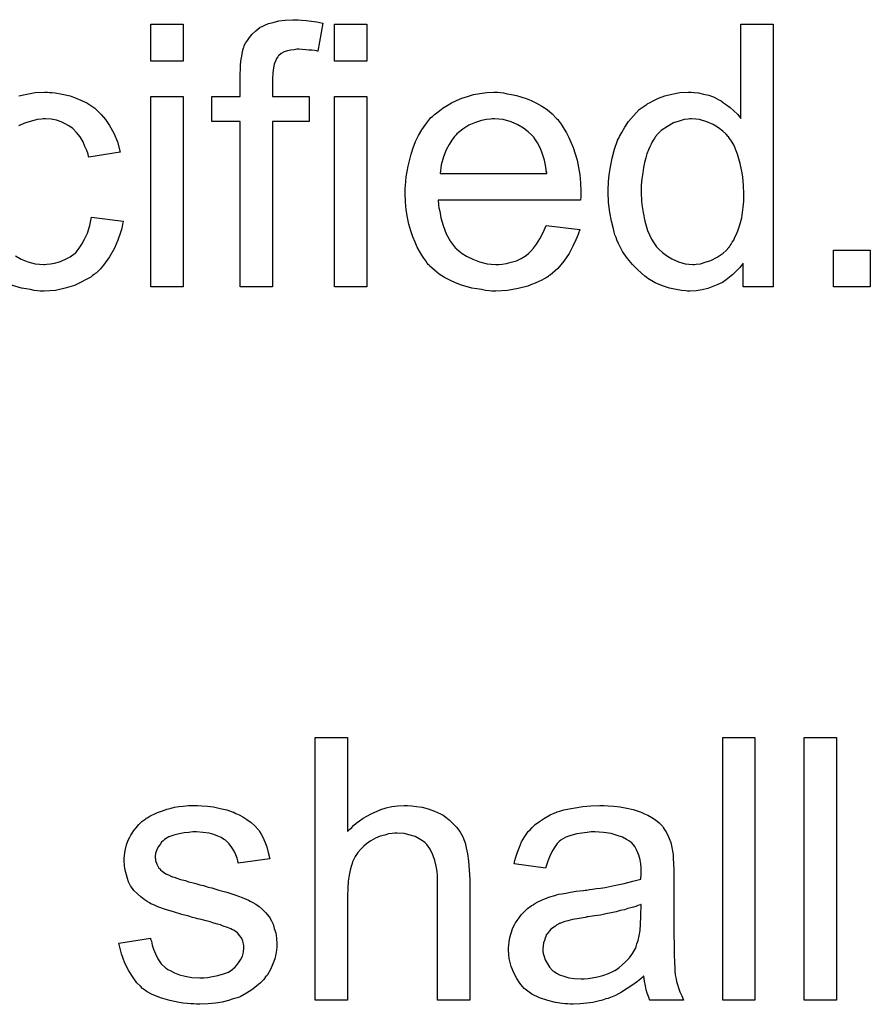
# Model space of a CAD drawing. Extents: x -1.3 to 9.2, y -4.6 to 3.5.
# Tile 206 of 215: x 6.433 to 6.693, y 2.1 to 2.4. Entities that reach past the tile are written whole.
import ezdxf

# ---------------------------------------------------------------- set-up
doc = ezdxf.new("R2010")
doc.units = 0
doc.layers.add('acc-ni-360-23-a_document', color=1, linetype='CONTINUOUS')

msp = doc.modelspace()

# ---------------------------------------------------------------- linework, layer by layer
at = {"layer": 'acc-ni-360-23-a_document', "color": 1}
for points in [[(6.483063, 2.387853), (6.473228, 2.387853), (6.473228, 2.399075), (6.483063, 2.399075), (6.483063, 2.387853)], [(6.519161, 2.400348), (6.52055, 2.400233), (6.522169, 2.400001), (6.523789, 2.39977), (6.52564, 2.399423), (6.524136, 2.390861), (6.524021, 2.390861), (6.523673, 2.390977), (6.523095, 2.391092), (6.522285, 2.391208), (6.521359, 2.391208), (6.520434, 2.391324), (6.518351, 2.391439), (6.517657, 2.391439), (6.516847, 2.391324), (6.515922, 2.391208), (6.51488, 2.390977), (6.513839, 2.390629), (6.512913, 2.390167), (6.512104, 2.389472), (6.511988, 2.389357), (6.511872, 2.389125), (6.511525, 2.388662), (6.511178, 2.387853), (6.510831, 2.386927), (6.510599, 2.38577), (6.510368, 2.384266), (6.510252, 2.382415), (6.510252, 2.377093), (6.521475, 2.377093), (6.521475, 2.369456), (6.510252, 2.369456), (6.510252, 2.319011), (6.500418, 2.319011), (6.500418, 2.369456), (6.49174, 2.369456), (6.49174, 2.377093), (6.500418, 2.377093), (6.500418, 2.383225), (6.500418, 2.38334), (6.500418, 2.383456), (6.500418, 2.38415), (6.500533, 2.385191), (6.500533, 2.386464), (6.500649, 2.387853), (6.500881, 2.389357), (6.501112, 2.390745), (6.501459, 2.391902), (6.501575, 2.392018), (6.50169, 2.392596), (6.502038, 2.393291), (6.502616, 2.3941), (6.50331, 2.395026), (6.50412, 2.396067), (6.505162, 2.397109), (6.506434, 2.398034), (6.50655, 2.39815), (6.507128, 2.398381), (6.507938, 2.398844), (6.509095, 2.399307), (6.510484, 2.399654), (6.512219, 2.400117), (6.514186, 2.400348), (6.5165, 2.400464), (6.51812, 2.400464), (6.519161, 2.400348)], [(6.539062, 2.387853), (6.529227, 2.387853), (6.529227, 2.399075), (6.539062, 2.399075), (6.539062, 2.387853)], [(6.662976, 2.319011), (6.653836, 2.319011), (6.653836, 2.3263), (6.65372, 2.326184), (6.653605, 2.325953), (6.653257, 2.32549), (6.652795, 2.324912), (6.652216, 2.324333), (6.651522, 2.323639), (6.650712, 2.322829), (6.649671, 2.322019), (6.64863, 2.321209), (6.647472, 2.320399), (6.646084, 2.319705), (6.64458, 2.319127), (6.643076, 2.318548), (6.64134, 2.318086), (6.639489, 2.317854), (6.637522, 2.317738), (6.636828, 2.317738), (6.636365, 2.317854), (6.634977, 2.31797), (6.633357, 2.318201), (6.63139, 2.318664), (6.629192, 2.319358), (6.626994, 2.320284), (6.624795, 2.321557), (6.62468, 2.321557), (6.624564, 2.321788), (6.62387, 2.322251), (6.622828, 2.323176), (6.621556, 2.324333), (6.620052, 2.325837), (6.618547, 2.327689), (6.617043, 2.329771), (6.615771, 2.332201), (6.615771, 2.332317), (6.615655, 2.332548), (6.615539, 2.332895), (6.615308, 2.333358), (6.615077, 2.334052), (6.614729, 2.334862), (6.614498, 2.335672), (6.614267, 2.336713), (6.613688, 2.339027), (6.61311, 2.341688), (6.612762, 2.344697), (6.612647, 2.347936), (6.612647, 2.348052), (6.612647, 2.348283), (6.612647, 2.348746), (6.612647, 2.34944), (6.612762, 2.350134), (6.612762, 2.35106), (6.612994, 2.353143), (6.613341, 2.355572), (6.613919, 2.358233), (6.614614, 2.36101), (6.615539, 2.363671), (6.615539, 2.363787), (6.615655, 2.364018), (6.615886, 2.364365), (6.616118, 2.364828), (6.616812, 2.366101), (6.617738, 2.367721), (6.618895, 2.369456), (6.620399, 2.371192), (6.622134, 2.373043), (6.624217, 2.374547), (6.624333, 2.374547), (6.624448, 2.374663), (6.624795, 2.374894), (6.625258, 2.375126), (6.626415, 2.375704), (6.628035, 2.376514), (6.629886, 2.377208), (6.632084, 2.377787), (6.634514, 2.378249), (6.63706, 2.378365), (6.637985, 2.378365), (6.638911, 2.378249), (6.640183, 2.378134), (6.641688, 2.377787), (6.643307, 2.37744), (6.644927, 2.376861), (6.646431, 2.376051), (6.646663, 2.375936), (6.647125, 2.375704), (6.64782, 2.375126), (6.648745, 2.374547), (6.649902, 2.373737), (6.650944, 2.372696), (6.6521, 2.371655), (6.653142, 2.370382), (6.653142, 2.399075), (6.662976, 2.399075), (6.662976, 2.319011)], [(6.442336, 2.378249), (6.443031, 2.378249), (6.443956, 2.378134), (6.446154, 2.377787), (6.448584, 2.377208), (6.45113, 2.376283), (6.453675, 2.375126), (6.456105, 2.373506), (6.45622, 2.373506), (6.456336, 2.373274), (6.45703, 2.37258), (6.458072, 2.371539), (6.459344, 2.370035), (6.460617, 2.368184), (6.46189, 2.36587), (6.463047, 2.363209), (6.463857, 2.360085), (6.454253, 2.358581), (6.454253, 2.358696), (6.454138, 2.358812), (6.454022, 2.359506), (6.453675, 2.360547), (6.453096, 2.36182), (6.452518, 2.363209), (6.451592, 2.364713), (6.450551, 2.366101), (6.449394, 2.367258), (6.449278, 2.367374), (6.448816, 2.367721), (6.448006, 2.368184), (6.44708, 2.368762), (6.445807, 2.369341), (6.444419, 2.369803), (6.442799, 2.370151), (6.441064, 2.370266), (6.440369, 2.370266), (6.439791, 2.370151), (6.438518, 2.370035), (6.436783, 2.369572), (6.434932, 2.368994), (6.432849, 2.368068)], [(6.432965, 2.377208), (6.435394, 2.377787), (6.43794, 2.378249), (6.440717, 2.378365), (6.441642, 2.378365), (6.442336, 2.378249)], [(6.483063, 2.319011), (6.473228, 2.319011), (6.473228, 2.377093), (6.483063, 2.377093), (6.483063, 2.319011)], [(6.539062, 2.319011), (6.529227, 2.319011), (6.529227, 2.377093), (6.539062, 2.377093), (6.539062, 2.319011)], [(6.579788, 2.378249), (6.580714, 2.378134), (6.581871, 2.377902), (6.583143, 2.377671), (6.584647, 2.377324), (6.586036, 2.376977), (6.587656, 2.376398), (6.58916, 2.37582), (6.590779, 2.37501), (6.592399, 2.374084), (6.594019, 2.373043), (6.595523, 2.37177), (6.596912, 2.370382), (6.597027, 2.370266), (6.597259, 2.370035), (6.597606, 2.369572), (6.598069, 2.368878), (6.598647, 2.368068), (6.599226, 2.367142), (6.59992, 2.365985), (6.600614, 2.364597), (6.601308, 2.363093), (6.602002, 2.361473), (6.602581, 2.359622), (6.603159, 2.357655), (6.603622, 2.355457), (6.603969, 2.353143), (6.604201, 2.350713), (6.604316, 2.348052), (6.604316, 2.347936), (6.604316, 2.347473), (6.604316, 2.346663), (6.604201, 2.345506), (6.560813, 2.345506), (6.560813, 2.345391), (6.560813, 2.345044), (6.560929, 2.344581), (6.560929, 2.343887), (6.561045, 2.343077), (6.561276, 2.342151), (6.561623, 2.340068), (6.562317, 2.337755), (6.563243, 2.335209), (6.564516, 2.332895), (6.566135, 2.330812), (6.566251, 2.330812), (6.566367, 2.330581), (6.567061, 2.330003), (6.568102, 2.329193), (6.569491, 2.328383), (6.571342, 2.327457), (6.573425, 2.326647), (6.575739, 2.326069), (6.577011, 2.325953), (6.5784, 2.325837), (6.579325, 2.325837), (6.580367, 2.325953), (6.581639, 2.326184), (6.583028, 2.326532), (6.584647, 2.326994), (6.586151, 2.327689), (6.587656, 2.328614), (6.587771, 2.32873), (6.58835, 2.329193), (6.589044, 2.329887), (6.589854, 2.330812), (6.590779, 2.332085), (6.591821, 2.333705), (6.592862, 2.335556), (6.593788, 2.337755), (6.603969, 2.336482), (6.603969, 2.336366), (6.603854, 2.336135), (6.603738, 2.335672), (6.603507, 2.334978), (6.603159, 2.334284), (6.602812, 2.333358), (6.601887, 2.331391), (6.60073, 2.329193), (6.59911, 2.326879), (6.597259, 2.32468), (6.594945, 2.322598), (6.594829, 2.322598), (6.594598, 2.322366), (6.594251, 2.322135), (6.593788, 2.321788), (6.593093, 2.321441), (6.592399, 2.321094), (6.591474, 2.320631), (6.590432, 2.320168), (6.589275, 2.319705), (6.588118, 2.319242), (6.585226, 2.318548), (6.581986, 2.31797), (6.5784, 2.317738), (6.577127, 2.317738), (6.576317, 2.317854), (6.575276, 2.31797), (6.574003, 2.318201), (6.572615, 2.318433), (6.57111, 2.318664), (6.567871, 2.31959), (6.566135, 2.320284), (6.564516, 2.320978), (6.56278, 2.321904), (6.56116, 2.322945), (6.559656, 2.324102), (6.558152, 2.32549), (6.558036, 2.325606), (6.557805, 2.325837), (6.557458, 2.3263), (6.556995, 2.326994), (6.556417, 2.327804), (6.555838, 2.32873), (6.555144, 2.329887), (6.55445, 2.33116), (6.553756, 2.332664), (6.553061, 2.334284), (6.552483, 2.336135), (6.551904, 2.338102), (6.551441, 2.340184), (6.551094, 2.342498), (6.550863, 2.344928), (6.550747, 2.347473), (6.550747, 2.347589), (6.550747, 2.348168), (6.550747, 2.348862), (6.550863, 2.349903), (6.550979, 2.351176), (6.551094, 2.352564), (6.551326, 2.354184), (6.551673, 2.355804), (6.552599, 2.359506), (6.553177, 2.361357), (6.553871, 2.363324), (6.554797, 2.365175), (6.555838, 2.366911), (6.556995, 2.368646), (6.558268, 2.370266), (6.558383, 2.370382), (6.558615, 2.370613), (6.559078, 2.37096), (6.559656, 2.371539), (6.56035, 2.372117), (6.561276, 2.372812), (6.562317, 2.373622), (6.56359, 2.374316), (6.564863, 2.375126), (6.566367, 2.37582), (6.567987, 2.376514), (6.569722, 2.377093), (6.571573, 2.377671), (6.57354, 2.378018), (6.575623, 2.378249), (6.577821, 2.378365), (6.578978, 2.378365), (6.579788, 2.378249)], [(6.577937, 2.370266), (6.577243, 2.370266), (6.57678, 2.370151), (6.575507, 2.370035), (6.574003, 2.369688), (6.572152, 2.369109), (6.570185, 2.368299), (6.568334, 2.367142), (6.566483, 2.365638), (6.566251, 2.365407), (6.565788, 2.364828), (6.564978, 2.363787), (6.564168, 2.362399), (6.563243, 2.360779), (6.562433, 2.358696), (6.561739, 2.356267), (6.561392, 2.353605), (6.593903, 2.353605), (6.593903, 2.353721), (6.593903, 2.353952), (6.593788, 2.3543), (6.593788, 2.354762), (6.593556, 2.356151), (6.593209, 2.357655), (6.592631, 2.359506), (6.592052, 2.361242), (6.591127, 2.362977), (6.590085, 2.364481), (6.590085, 2.364597), (6.589854, 2.364713), (6.589275, 2.365407), (6.588234, 2.366332), (6.586846, 2.367374), (6.58511, 2.368415), (6.583028, 2.369341), (6.580598, 2.370035), (6.579325, 2.370151), (6.577937, 2.370266)], [(6.638101, 2.370266), (6.637522, 2.370266), (6.63706, 2.370151), (6.635787, 2.370035), (6.634283, 2.369572), (6.632547, 2.368994), (6.630696, 2.367952), (6.628845, 2.36668), (6.627919, 2.365754), (6.627109, 2.364828), (6.627109, 2.364713), (6.626878, 2.364597), (6.626762, 2.36425), (6.626415, 2.363787), (6.626068, 2.363209), (6.625721, 2.362514), (6.625374, 2.361704), (6.624911, 2.360779), (6.624448, 2.359622), (6.624101, 2.358349), (6.623754, 2.356961), (6.623407, 2.355457), (6.623176, 2.353837), (6.622944, 2.351986), (6.622713, 2.350019), (6.622713, 2.347936), (6.622713, 2.34782), (6.622713, 2.347473), (6.622713, 2.346895), (6.622828, 2.346085), (6.622828, 2.345159), (6.622944, 2.344118), (6.623291, 2.341688), (6.62387, 2.339027), (6.62468, 2.33625), (6.625837, 2.333589), (6.626531, 2.332432), (6.627341, 2.331275), (6.627456, 2.331275), (6.627572, 2.331044), (6.628151, 2.330465), (6.629192, 2.32954), (6.630465, 2.328614), (6.632084, 2.327573), (6.634051, 2.326647), (6.636134, 2.326069), (6.637291, 2.325953), (6.638448, 2.325837), (6.639026, 2.325837), (6.639489, 2.325953), (6.640762, 2.326069), (6.642266, 2.326532), (6.644002, 2.32711), (6.645853, 2.328036), (6.647704, 2.329308), (6.64863, 2.330118), (6.649439, 2.331044), (6.649439, 2.33116), (6.649671, 2.331275), (6.649902, 2.331622), (6.650134, 2.332085), (6.650481, 2.332664), (6.650944, 2.333242), (6.651291, 2.334168), (6.651753, 2.335093), (6.652216, 2.336135), (6.652563, 2.337292), (6.653026, 2.33868), (6.653373, 2.340068), (6.653605, 2.341688), (6.653836, 2.343308), (6.654067, 2.345159), (6.654067, 2.347126), (6.654067, 2.347242), (6.654067, 2.347705), (6.654067, 2.348283), (6.653952, 2.349093), (6.653952, 2.350019), (6.653836, 2.351176), (6.65372, 2.352448), (6.653489, 2.353837), (6.65291, 2.356614), (6.6521, 2.359506), (6.650944, 2.362283), (6.650249, 2.36344), (6.649439, 2.364597), (6.649439, 2.364713), (6.649208, 2.364828), (6.64863, 2.365523), (6.647588, 2.366448), (6.646315, 2.367489), (6.644696, 2.368531), (6.642729, 2.369341), (6.64053, 2.370035), (6.639373, 2.370151), (6.638101, 2.370266)], [(6.431923, 2.328499), (6.433659, 2.327457), (6.435626, 2.326647), (6.43794, 2.326069), (6.439212, 2.325953), (6.440485, 2.325837), (6.440717, 2.325837), (6.441411, 2.325953), (6.442568, 2.326069), (6.443841, 2.3263), (6.445345, 2.326647), (6.446964, 2.327341), (6.448584, 2.328151), (6.450088, 2.329308), (6.45032, 2.329424), (6.450667, 2.330003), (6.451361, 2.330812), (6.452171, 2.332085), (6.452981, 2.333589), (6.453906, 2.335441), (6.454601, 2.337755), (6.455063, 2.3403), (6.464782, 2.339027), (6.464782, 2.338912), (6.464667, 2.338564), (6.464551, 2.338102), (6.464435, 2.337407), (6.464204, 2.336482), (6.463972, 2.335556), (6.463162, 2.333242), (6.462121, 2.330812), (6.460617, 2.328151), (6.458766, 2.325606), (6.457725, 2.324449), (6.456568, 2.323292), (6.456452, 2.323176), (6.45622, 2.323061), (6.455873, 2.322829), (6.45541, 2.322482), (6.454832, 2.322019), (6.454022, 2.321557), (6.453096, 2.321094), (6.452171, 2.320515), (6.449857, 2.319474), (6.44708, 2.318664), (6.444072, 2.31797), (6.442336, 2.317854), (6.440601, 2.317738), (6.439444, 2.317738), (6.438634, 2.317854), (6.437593, 2.31797), (6.436436, 2.318201), (6.435163, 2.318433), (6.433775, 2.318664), (6.430651, 2.31959)], [(6.692596, 2.319011), (6.681373, 2.319011), (6.681373, 2.330234), (6.692596, 2.330234), (6.692596, 2.319011)], [(6.533161, 2.153005), (6.533277, 2.15312), (6.533508, 2.153352), (6.533855, 2.153699), (6.534434, 2.154277), (6.535012, 2.154856), (6.535822, 2.15555), (6.536863, 2.156244), (6.537905, 2.157054), (6.539062, 2.157748), (6.540334, 2.158443), (6.543342, 2.159715), (6.544962, 2.160294), (6.546698, 2.160641), (6.548549, 2.160872), (6.5504, 2.160988), (6.551441, 2.160988), (6.552714, 2.160872), (6.554218, 2.160641), (6.555954, 2.16041), (6.557805, 2.159947), (6.559656, 2.159253), (6.561507, 2.158443), (6.561739, 2.158327), (6.562317, 2.15798), (6.563127, 2.157401), (6.564168, 2.156591), (6.56521, 2.15555), (6.566367, 2.154393), (6.567408, 2.153005), (6.568334, 2.151385), (6.568449, 2.151153), (6.568681, 2.150575), (6.569028, 2.149534), (6.569375, 2.14803), (6.569722, 2.146178), (6.570069, 2.14398), (6.570301, 2.141319), (6.570416, 2.138311), (6.570416, 2.101634), (6.560582, 2.101634), (6.560582, 2.138427), (6.560582, 2.138542), (6.560582, 2.138774), (6.560582, 2.139121), (6.560582, 2.139584), (6.560466, 2.140856), (6.560235, 2.142476), (6.559772, 2.144211), (6.559193, 2.145947), (6.558383, 2.147682), (6.557342, 2.149071), (6.557226, 2.149187), (6.556764, 2.149649), (6.556069, 2.150228), (6.555028, 2.150806), (6.553756, 2.151501), (6.552251, 2.151963), (6.5504, 2.152426), (6.548318, 2.152542), (6.547623, 2.152542), (6.546814, 2.152426), (6.545657, 2.152311), (6.544499, 2.151963), (6.543111, 2.151616), (6.541723, 2.151038), (6.540219, 2.150228), (6.540103, 2.150112), (6.53964, 2.149765), (6.538946, 2.149302), (6.538136, 2.148608), (6.53721, 2.147682), (6.536285, 2.146641), (6.535475, 2.145369), (6.534781, 2.14398), (6.534665, 2.143749), (6.534549, 2.143286), (6.534318, 2.14236), (6.533971, 2.141203), (6.533624, 2.139699), (6.533392, 2.137848), (6.533277, 2.135765), (6.533161, 2.133336), (6.533161, 2.101634), (6.523326, 2.101634), (6.523326, 2.181698), (6.533161, 2.181698), (6.533161, 2.153005)], [(6.657423, 2.101634), (6.647588, 2.101634), (6.647588, 2.181698), (6.657423, 2.181698), (6.657423, 2.101634)], [(6.682298, 2.101634), (6.672464, 2.101634), (6.672464, 2.181698), (6.682298, 2.181698), (6.682298, 2.101634)], [(6.488732, 2.160872), (6.490468, 2.160757), (6.492319, 2.160525), (6.494286, 2.160062), (6.496368, 2.1596), (6.498335, 2.158905), (6.498451, 2.158905), (6.498567, 2.15879), (6.499145, 2.158558), (6.500071, 2.158095), (6.501228, 2.157517), (6.5025, 2.156707), (6.503773, 2.155782), (6.50493, 2.15474), (6.505971, 2.153583), (6.506087, 2.153468), (6.506319, 2.153005), (6.506781, 2.152195), (6.50736, 2.151269), (6.507938, 2.149881), (6.508517, 2.148377), (6.50898, 2.146641), (6.509442, 2.144674), (6.499839, 2.143402), (6.499839, 2.143633), (6.499724, 2.144096), (6.499492, 2.144906), (6.499145, 2.145947), (6.498567, 2.146988), (6.497872, 2.148145), (6.497062, 2.149302), (6.495905, 2.150344), (6.49579, 2.150459), (6.495327, 2.150691), (6.494633, 2.151153), (6.493592, 2.151616), (6.492435, 2.152079), (6.49093, 2.152542), (6.489079, 2.152773), (6.487112, 2.152889), (6.485955, 2.152889), (6.484798, 2.152773), (6.483294, 2.152658), (6.48179, 2.152311), (6.48017, 2.151963), (6.478666, 2.151385), (6.477394, 2.150575), (6.477278, 2.150459), (6.476931, 2.150228), (6.476468, 2.149765), (6.476005, 2.149071), (6.475427, 2.148377), (6.474964, 2.147451), (6.474617, 2.14641), (6.474501, 2.145369), (6.474501, 2.145253), (6.474501, 2.145021), (6.474617, 2.144674), (6.474617, 2.144211), (6.474964, 2.143055), (6.475658, 2.141898), (6.475774, 2.141782), (6.475889, 2.141666), (6.476121, 2.141319), (6.476584, 2.140972), (6.477046, 2.140625), (6.477741, 2.140162), (6.478551, 2.139815), (6.479476, 2.139352), (6.479592, 2.139352), (6.479823, 2.139236), (6.480286, 2.139121), (6.481096, 2.138774), (6.482253, 2.138427), (6.483757, 2.138079), (6.484683, 2.137732), (6.485724, 2.137501), (6.486881, 2.137154), (6.488154, 2.136807), (6.488269, 2.136807), (6.488616, 2.136691), (6.489195, 2.136575), (6.489889, 2.136344), (6.490699, 2.136113), (6.49174, 2.135881), (6.493939, 2.135187), (6.496368, 2.134493), (6.498798, 2.133683), (6.500996, 2.132873), (6.501922, 2.132526), (6.502732, 2.132179), (6.502963, 2.132063), (6.503426, 2.131832), (6.50412, 2.131485), (6.505162, 2.130906), (6.506203, 2.130212), (6.507244, 2.129286), (6.508285, 2.128245), (6.509211, 2.127088), (6.509327, 2.126972), (6.509558, 2.126509), (6.510021, 2.125815), (6.510484, 2.124774), (6.510831, 2.123501), (6.511294, 2.122113), (6.511525, 2.120493), (6.511641, 2.118642), (6.511641, 2.11841), (6.511641, 2.117832), (6.511525, 2.116906), (6.511294, 2.115634), (6.510947, 2.114245), (6.510368, 2.112741), (6.509674, 2.111006), (6.508748, 2.109386), (6.508632, 2.109154), (6.50817, 2.108692), (6.507591, 2.107882), (6.506666, 2.106956), (6.505393, 2.105915), (6.504005, 2.104758), (6.502385, 2.103716), (6.500418, 2.102675), (6.500302, 2.102675), (6.500186, 2.102559), (6.499492, 2.102328), (6.498335, 2.101981), (6.496831, 2.101518), (6.49498, 2.101055), (6.492897, 2.100708), (6.490699, 2.100477), (6.488154, 2.100361), (6.487112, 2.100361), (6.486302, 2.100477), (6.485377, 2.100477), (6.48422, 2.100593), (6.483063, 2.100708), (6.48179, 2.10094), (6.479013, 2.101518), (6.476121, 2.102328), (6.473344, 2.103485), (6.472071, 2.104179), (6.470914, 2.104989), (6.470799, 2.105105), (6.470683, 2.105221), (6.469989, 2.105915), (6.468947, 2.106956), (6.46779, 2.108576), (6.466518, 2.110543), (6.465245, 2.112857), (6.464204, 2.115749), (6.463394, 2.118989), (6.473113, 2.120493), (6.473113, 2.120377), (6.473113, 2.120262), (6.473344, 2.119567), (6.473575, 2.11841), (6.474038, 2.117138), (6.474617, 2.115749), (6.475311, 2.114245), (6.476352, 2.112741), (6.477625, 2.111468), (6.477856, 2.111353), (6.478319, 2.111006), (6.479245, 2.110543), (6.480402, 2.109964), (6.481906, 2.109386), (6.483641, 2.108923), (6.485724, 2.108576), (6.488154, 2.10846), (6.489311, 2.10846), (6.490468, 2.108576), (6.491972, 2.108807), (6.493592, 2.109154), (6.495327, 2.109617), (6.496831, 2.110196), (6.49822, 2.111121), (6.498335, 2.111237), (6.498798, 2.111584), (6.499261, 2.112163), (6.499955, 2.112972), (6.500533, 2.113898), (6.501112, 2.115055), (6.501459, 2.116212), (6.501575, 2.117601), (6.501575, 2.117716), (6.501575, 2.118179), (6.501459, 2.118758), (6.501228, 2.119567), (6.500881, 2.120377), (6.500302, 2.121187), (6.499608, 2.122113), (6.498567, 2.122807), (6.498451, 2.122923), (6.498104, 2.123038), (6.497525, 2.123385), (6.4966, 2.123733), (6.495211, 2.124195), (6.494401, 2.124543), (6.493476, 2.124774), (6.492435, 2.125121), (6.491278, 2.125468), (6.490005, 2.125815), (6.488501, 2.126162), (6.488385, 2.126162), (6.488038, 2.126278), (6.487459, 2.126394), (6.486765, 2.126625), (6.48584, 2.126856), (6.484798, 2.127204), (6.4826, 2.127782), (6.480055, 2.128592), (6.477625, 2.129286), (6.475311, 2.130096), (6.47427, 2.130559), (6.47346, 2.130906), (6.473228, 2.131022), (6.472766, 2.131253), (6.472071, 2.131716), (6.471146, 2.132294), (6.470104, 2.133104), (6.469063, 2.13403), (6.468022, 2.135071), (6.467096, 2.136344), (6.46698, 2.13646), (6.466749, 2.136922), (6.466402, 2.137732), (6.466055, 2.138658), (6.465708, 2.139815), (6.465361, 2.141203), (6.465129, 2.142592), (6.465014, 2.144211), (6.465014, 2.144443), (6.465014, 2.144906), (6.465129, 2.1456), (6.465245, 2.146641), (6.465476, 2.147682), (6.465708, 2.148955), (6.466171, 2.150112), (6.466749, 2.151385), (6.466865, 2.151501), (6.467096, 2.151963), (6.467443, 2.152542), (6.468022, 2.153352), (6.468716, 2.154162), (6.469526, 2.155203), (6.470452, 2.156129), (6.471609, 2.156939), (6.471724, 2.157054), (6.472071, 2.15717), (6.472534, 2.157517), (6.473228, 2.157864), (6.474154, 2.158327), (6.475195, 2.15879), (6.476468, 2.159253), (6.477856, 2.159715), (6.478088, 2.159831), (6.478551, 2.159947), (6.47936, 2.160178), (6.480402, 2.16041), (6.481674, 2.160641), (6.483063, 2.160757), (6.484683, 2.160988), (6.487459, 2.160988), (6.488732, 2.160872)], [(6.612647, 2.160872), (6.614382, 2.160757), (6.616349, 2.160525), (6.618316, 2.160178), (6.620283, 2.159715), (6.622134, 2.159137), (6.622366, 2.159021), (6.622944, 2.15879), (6.623754, 2.158443), (6.624795, 2.15798), (6.625952, 2.157286), (6.627109, 2.156591), (6.628151, 2.155666), (6.629076, 2.15474), (6.629192, 2.154624), (6.629423, 2.154277), (6.62977, 2.153699), (6.630233, 2.153005), (6.630812, 2.151963), (6.631275, 2.150922), (6.631737, 2.149649), (6.632084, 2.148145), (6.632084, 2.14803), (6.6322, 2.147682), (6.632316, 2.146988), (6.632431, 2.146063), (6.632431, 2.14479), (6.632547, 2.143286), (6.632663, 2.141319), (6.632663, 2.139121), (6.632663, 2.125931), (6.632663, 2.125815), (6.632663, 2.125352), (6.632663, 2.124658), (6.632663, 2.123733), (6.632663, 2.122691), (6.632663, 2.121419), (6.632779, 2.118642), (6.632779, 2.115749), (6.632894, 2.112857), (6.63301, 2.111584), (6.63301, 2.110427), (6.633126, 2.109386), (6.633241, 2.108576), (6.633241, 2.10846), (6.633357, 2.107997), (6.633473, 2.107303), (6.63382, 2.106378), (6.634051, 2.105336), (6.634514, 2.104179), (6.635093, 2.102907), (6.635671, 2.101634), (6.625374, 2.101634), (6.625258, 2.10175), (6.625142, 2.102212), (6.624911, 2.102791), (6.624564, 2.103716), (6.624217, 2.104758), (6.623985, 2.10603), (6.623754, 2.107419), (6.623523, 2.108923), (6.623407, 2.108923), (6.623291, 2.108692), (6.622597, 2.108113), (6.621556, 2.107303), (6.620167, 2.106262), (6.618432, 2.105221), (6.616696, 2.104064), (6.614845, 2.103022), (6.612878, 2.102212), (6.612647, 2.102097), (6.611953, 2.101981), (6.610911, 2.101634), (6.609639, 2.101287), (6.608019, 2.10094), (6.606168, 2.100708), (6.604085, 2.100477), (6.602002, 2.100361), (6.601077, 2.100361), (6.600383, 2.100477), (6.599573, 2.100477), (6.598647, 2.100593), (6.596565, 2.10094), (6.594251, 2.101518), (6.591705, 2.102328), (6.589391, 2.103485), (6.587309, 2.104989), (6.587077, 2.105221), (6.586499, 2.105799), (6.585689, 2.10684), (6.584763, 2.108229), (6.583837, 2.109964), (6.583028, 2.111931), (6.582449, 2.114361), (6.582333, 2.115518), (6.582218, 2.116906), (6.582218, 2.117138), (6.582218, 2.117601), (6.582333, 2.11841), (6.582449, 2.119452), (6.582681, 2.120724), (6.583028, 2.121997), (6.58349, 2.123385), (6.584069, 2.124658), (6.584185, 2.124774), (6.584416, 2.125237), (6.584879, 2.125931), (6.585457, 2.126741), (6.586151, 2.127666), (6.587077, 2.128592), (6.588003, 2.129518), (6.58916, 2.130327), (6.589275, 2.130443), (6.589738, 2.130675), (6.590317, 2.131137), (6.591242, 2.1316), (6.592284, 2.132063), (6.593556, 2.132642), (6.594829, 2.133104), (6.596333, 2.133567), (6.596449, 2.133567), (6.596912, 2.133683), (6.597606, 2.133914), (6.598531, 2.13403), (6.599688, 2.134261), (6.601193, 2.134493), (6.602928, 2.13484), (6.605011, 2.135071), (6.605126, 2.135071), (6.605589, 2.135187), (6.606168, 2.135187), (6.606977, 2.135303), (6.607903, 2.135418), (6.60906, 2.13565), (6.610333, 2.135765), (6.611721, 2.135997), (6.614498, 2.136575), (6.617506, 2.137154), (6.620167, 2.137848), (6.62144, 2.138195), (6.622597, 2.138542), (6.622597, 2.138658), (6.622597, 2.138889), (6.622713, 2.139584), (6.622713, 2.140393), (6.622713, 2.140856), (6.622713, 2.141088), (6.622713, 2.141203), (6.622713, 2.141319), (6.622713, 2.142013), (6.622597, 2.14317), (6.622366, 2.144443), (6.622019, 2.145831), (6.62144, 2.14722), (6.620746, 2.148492), (6.61982, 2.149534), (6.619704, 2.149649), (6.619126, 2.150112), (6.6182, 2.150575), (6.617043, 2.151269), (6.615424, 2.151848), (6.613572, 2.152426), (6.611258, 2.152773), (6.608597, 2.152889), (6.60744, 2.152889), (6.606283, 2.152773), (6.604663, 2.152542), (6.603044, 2.152311), (6.601308, 2.151848), (6.599688, 2.151269), (6.5983, 2.150459), (6.598184, 2.150344), (6.597721, 2.149997), (6.597143, 2.149418), (6.596449, 2.148492), (6.595755, 2.147335), (6.594945, 2.145831), (6.594251, 2.14398), (6.593556, 2.141898), (6.583953, 2.14317), (6.583953, 2.143286), (6.584069, 2.143402), (6.584069, 2.143749), (6.584185, 2.144211), (6.584532, 2.145253), (6.584994, 2.146757), (6.585573, 2.148261), (6.586267, 2.149881), (6.587193, 2.151501), (6.588234, 2.153005), (6.58835, 2.15312), (6.588813, 2.153583), (6.589507, 2.154277), (6.590432, 2.155203), (6.591705, 2.156129), (6.593209, 2.157054), (6.594945, 2.158095), (6.596912, 2.158905), (6.597027, 2.158905), (6.597143, 2.159021), (6.59749, 2.159137), (6.597953, 2.159253), (6.59911, 2.1596), (6.60073, 2.159947), (6.602581, 2.160294), (6.604895, 2.160641), (6.607325, 2.160872), (6.610101, 2.160988), (6.611374, 2.160988), (6.612647, 2.160872)], [(6.622713, 2.13079), (6.622597, 2.13079), (6.622481, 2.130675), (6.622134, 2.130559), (6.621671, 2.130443), (6.621093, 2.130212), (6.620399, 2.12998), (6.619589, 2.129749), (6.618663, 2.129518), (6.617622, 2.129171), (6.616349, 2.128939), (6.615077, 2.128592), (6.613572, 2.128245), (6.611953, 2.127898), (6.610333, 2.127551), (6.608482, 2.127319), (6.606515, 2.126972), (6.606283, 2.126972), (6.605589, 2.126856), (6.604432, 2.126625), (6.603159, 2.126394), (6.601771, 2.126162), (6.600383, 2.125815), (6.59911, 2.125468), (6.597953, 2.125005), (6.597837, 2.125005), (6.59749, 2.124774), (6.597027, 2.124543), (6.596565, 2.124195), (6.595176, 2.12327), (6.594019, 2.121881), (6.594019, 2.121766), (6.593788, 2.121534), (6.593672, 2.121072), (6.593441, 2.120493), (6.593209, 2.119799), (6.592978, 2.119105), (6.592862, 2.118179), (6.592746, 2.117253), (6.592746, 2.117138), (6.592746, 2.116559), (6.592862, 2.115865), (6.593093, 2.114939), (6.593441, 2.113898), (6.594019, 2.112857), (6.594713, 2.1117), (6.595639, 2.110659), (6.595755, 2.110543), (6.596217, 2.110311), (6.596912, 2.109849), (6.597837, 2.109386), (6.59911, 2.108923), (6.600614, 2.10846), (6.60235, 2.108229), (6.604432, 2.108113), (6.605358, 2.108113), (6.606515, 2.108229), (6.607787, 2.10846), (6.609407, 2.108692), (6.611027, 2.109154), (6.612762, 2.109733), (6.614498, 2.110543), (6.614729, 2.110659), (6.615192, 2.111006), (6.616002, 2.111584), (6.616928, 2.112394), (6.617969, 2.11332), (6.619126, 2.114477), (6.620052, 2.115865), (6.620977, 2.117369), (6.621093, 2.117485), (6.621209, 2.117948), (6.62144, 2.118758), (6.621787, 2.119799), (6.622134, 2.121187), (6.622366, 2.122807), (6.622481, 2.124774), (6.622597, 2.127088), (6.622713, 2.13079)]]:
    msp.add_lwpolyline(points, dxfattribs=at)

doc.saveas('drawing.dxf')
